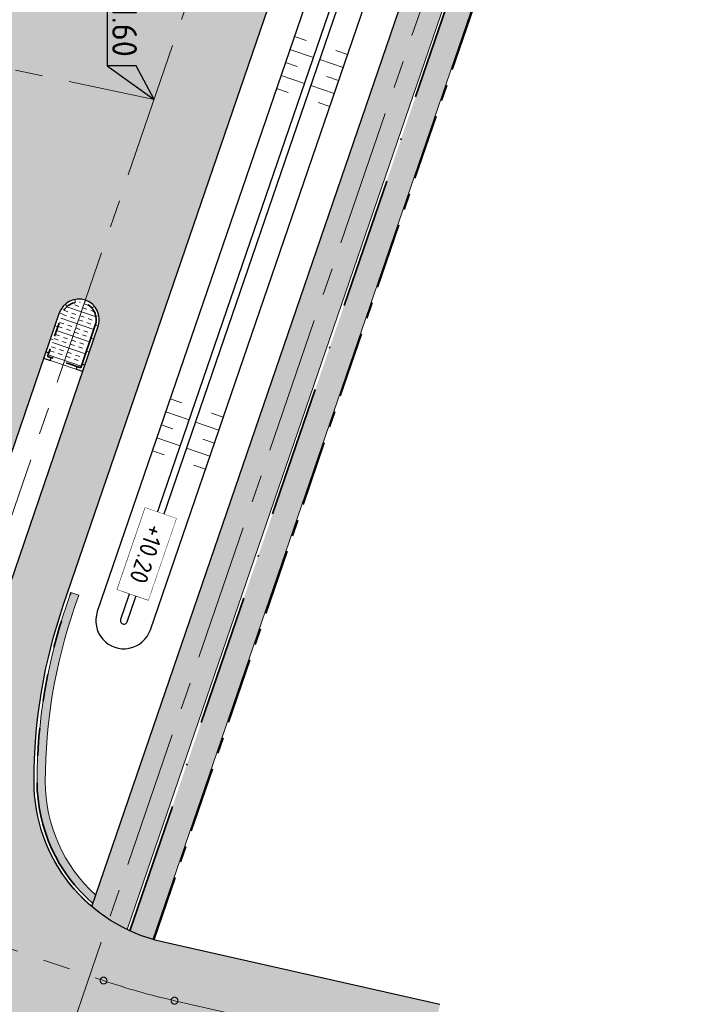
# Model space of a CAD drawing. Header units: metres. Extents: x 232559 to 234458, y 552925 to 554400.
# Tile 18 of 45: x 233236 to 233286, y 553631 to 553703. Entities that reach past the tile are written whole.
import ezdxf
from ezdxf.enums import TextEntityAlignment as Align

# ---------------------------------------------------------------- set-up
doc = ezdxf.new("R2010")
doc.units = ezdxf.units.M
for name, pattern in [('AM-AS', [16, 10, -2, 2, -2]), ('VH-GELEIDEBAND_70X200', [20, 12, -4, 0, -4]), ('VH-OPSLUITBAND_80X200', [14, 8, -2, 2, -2]), ('VH-RWSBAND', [24, 10, -2, 2, -2, 2, -2, 2, -2])]:
    doc.linetypes.add(name, pattern=pattern)
for name, color, linetype, lineweight in [('N-AL-HOOGTELABEL-S', 7, 'Continuous', 9), ('N-WE-AM-AS_WEG-G', 7, 'AM-AS', 13), ('N-WE-GW-WATERGANG_BODEM-G', 144, 'Continuous', 25), ('N-WE-VH-KANTOPSLUITING_DEELSTREEP-G', 7, 'Continuous', 9), ('N-WE-VH-KANTOPSLUITING_ELEMENT_HOEKSTUK-S', 7, 'Continuous', 25), ('N-WE-VH-KANTOPSLUITING_VOORKANTBAND-G', 7, 'Continuous', 13), ('N-WE-VH-KANTVERHARDING-G', 7, 'Continuous', 25), ('N-WE-VH-KANTVERHARDING-GV', 7, 'Continuous', 25), ('N-WE-VH-KANTVERHARDING_BOCHTVERBREDING-A', 254, 'Continuous', 25), ('N-WE-VH-KANTVERHARDING_BOCHTVERBREDING-G', 251, 'Continuous', 18), ('N-WE-VH-VERHARDING_BETON_CRETEPRINT-A', 241, 'Continuous', 5), ('N-WE-VH-VERHARDING_MIDDENGELEIDER-S', 7, 'Continuous', 25), ('X-XX-AL-HOOGTELABEL-S', 7, 'Continuous', 25)]:
    doc.layers.add(name, color=color, linetype=linetype, lineweight=lineweight)
for name, color, linetype, lineweight, true_color in [('N-WE-GW-GRONDWERK-S', 7, 'Continuous', 18, 0x004c00), ('N-WE-GW-TALUDARCERING_KORT-G', 7, 'Continuous', 18, 0x004c00), ('N-WE-GW-TALUDARCERING_LANG-G', 7, 'Continuous', 13, 0x004c00), ('N-WE-GW-WATERGANG_INSTEEK-G', 7, 'Continuous', 25, 0x004c00), ('N-WE-VH-KANTOPSLUITING_GELEIDEBAND_70X200-G', 20, 'VH-GELEIDEBAND_70X200', 35, 0xff3f00), ('N-WE-VH-KANTOPSLUITING_OPSLUITBAND_80X200-G', 150, 'VH-OPSLUITBAND_80X200', 35, 0x007fff), ('N-WE-VH-KANTOPSLUITING_TROTTOIRBAND_RWS_115-225x250-G', 7, 'VH-RWSBAND', 35, 0x2db300), ('N-WE-VH-VERHARDING_ASFALT_HOOFDRIJBAAN-A', 7, 'Continuous', 5, 0xc7c7c7), ('N-WE-VH-VERHARDING_ASFALT_ROOD-A', 7, 'Continuous', 5, 0xc99292), ('N-WE-VH-VERHARDING_TEGEL-A', 250, 'Continuous', 5, 0x333333)]:
    doc.layers.add(name, color=color, linetype=linetype, lineweight=lineweight, true_color=true_color)
doc.styles.add('NLCS-ISO', font='NLCS-ISO.ttf')

# ---------------------------------------------------------------- blocks, each defined once
blk = doc.blocks.new('S04')
at = {"layer": 'N-WE-GW-TALUDARCERING_KORT-G'}
for p, q in [((0, 0.501744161), (0.5017441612, 0.5018410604)), ((0, 0), (0.5017441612, 0)), ((0, -0.5017441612), (0.5018410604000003, -0.5017441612))]:
    blk.add_line(p, q, dxfattribs=at)
at = {"layer": 'N-WE-GW-TALUDARCERING_LANG-G'}
for p, q in [((0, 0.2508720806), (1.003585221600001, 0.2508720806)), ((0, -0.2508720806), (1.003585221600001, -0.2508720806))]:
    blk.add_line(p, q, dxfattribs=at)
blk = doc.blocks.new('SVH-KANTOPSLUITING_HOEK_UITWENDIG_115-225')
for p, q in [((0, 0), (0, 0.5000000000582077)), ((0, 0.5000000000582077), (0.225, 0.5000000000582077)), ((0, 0), (0.5, 5.820766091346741e-11)), ((0.225, 0.2250000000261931), (0.225, 0.5000000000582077)), ((0.225, 0.2250000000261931), (0.4999999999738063, 0.2250000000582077)), ((0.5000000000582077, 5.820766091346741e-11), (0.4999999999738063, 0.2250000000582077))]:
    blk.add_line(p, q)
blk = doc.blocks.new('MIDDENGELEIDER')
at = {"layer": 'N-WE-VH-VERHARDING_BETON_CRETEPRINT-A', "lineweight": 9}
h = blk.add_hatch(dxfattribs=at)
h.set_pattern_fill('AVH-BETON_GEWAPEND', color=251, scale=0.25, angle=-1.272221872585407e-14, pattern_type=2)
h.set_pattern_definition([(360, (129.1815211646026, 44.42226556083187), (2.296212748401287e-16, 0.9375), []), (360, (129.1815211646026, 44.73476556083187), (2.296212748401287e-16, 0.9375), [0.3125, -0.3125]), (360, (129.1815211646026, 45.04726556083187), (2.296212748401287e-16, 0.9375), [0.3125, -0.3125])])
edge = h.paths.add_edge_path()
edge.add_line((1.274999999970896, 3.275000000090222), (-1.274999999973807, 3.275000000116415))
edge.add_line((-1.274999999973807, 3.275000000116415), (-1.279999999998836, 4.440892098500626e-16))
edge.add_arc((-1.101532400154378e-16, 0.005009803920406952), 1.2800098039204, 180.2242493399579, 359.7757506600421)
edge.add_line((1.279999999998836, 0), (1.274999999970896, 3.275000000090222))
at = {"layer": 'N-WE-VH-KANTOPSLUITING_DEELSTREEP-G'}
for p, q in [((0, 3.500000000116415), (0, 3.280000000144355)), ((-1.5, 2), (-1.279999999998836, 2)), ((1.5, 2), (1.279999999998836, 2)), ((-1.5, 1), (-1.279999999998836, 1)), ((1.5, 1), (1.279999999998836, 1)), ((-1.5, 0), (-1.279999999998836, 0)), ((1.5, 0), (1.279999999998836, 0)), ((-1.108521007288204, -0.6349950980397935), (-1.299046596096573, -0.7449950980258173)), ((1.108521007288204, -0.6349950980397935), (1.299046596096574, -0.7449950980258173)), ((-0.6400041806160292, -1.103511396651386), (-0.7500041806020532, -1.294036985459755)), ((1.587271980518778e-16, -1.274999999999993), (2.38524477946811e-16, -1.494999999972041)), ((0.6400041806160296, -1.103511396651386), (0.7500041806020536, -1.294036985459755))]:
    blk.add_line(p, q, dxfattribs=at)
at = {"layer": 'N-WE-VH-KANTOPSLUITING_TROTTOIRBAND_RWS_115-225x250-G', "ltscale": 0.5, "flags": 128}
blk.add_lwpolyline([(-1.279999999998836, 3.280000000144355), (-1.279999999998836, 0, 0.9960937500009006), (1.279999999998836, 0), (1.279999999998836, 3.280000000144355), (-1.279999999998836, 3.280000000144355)], format="xyb", close=True, dxfattribs=at)
at = {"layer": 'N-WE-VH-KANTOPSLUITING_VOORKANTBAND-G', "ltscale": 0.5, "flags": 128}
blk.add_lwpolyline([(-1.5, 3.500000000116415), (-1.5, 0, 0.9966666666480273), (1.5, 0), (1.5, 3.500000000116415)], format="xyb", close=True, dxfattribs=at)
at = {"layer": 'N-WE-VH-KANTOPSLUITING_ELEMENT_HOEKSTUK-S'}
for p, rotation in [((-1.5, 3.500000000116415), 270), ((1.499999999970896, 3.500000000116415), 180)]:
    blk.add_blockref('SVH-KANTOPSLUITING_HOEK_UITWENDIG_115-225', p, dxfattribs=dict(at, rotation=rotation))
blk = doc.blocks.new('SAL-HOOGTELABEL_AANLEG-SO')
blk.add_lwpolyline([(-4.842599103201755, 1.798838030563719), (4.851150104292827, 1.798838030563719), (4.851150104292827, -1.886858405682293), (-4.842599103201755, -1.886858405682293)], close=True)
at = {"style": 'NLCS-ISO'}
blk.add_attdef('HOOGTE', text='', height=2, dxfattribs=at).set_placement((0, 0), align=Align.MIDDLE_CENTER)
blk.add_wipeout([(-4.842599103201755, 1.7988380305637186), (4.851150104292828, 1.7988380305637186), (4.851150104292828, -1.8868584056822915), (-4.842599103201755, -1.8868584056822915)])
blk = doc.blocks.new('N-SAL-HOOGTELABEL_03-SO')
for p, q in [((0, 0), (-2.460741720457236, -1.312415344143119)), ((-2.460741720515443, -3.43514855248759), (0, 0)), ((-2.460741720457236, -1.312415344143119), (-2.460741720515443, -3.43514855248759)), ((-8.8653364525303, -3.435325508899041), (-2.460741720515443, -3.43514855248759))]:
    blk.add_line(p, q)
blk.add_solid([(-2.460741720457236, -1.312415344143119), (0, 0), (-2.460741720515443, -3.43514855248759)])
at = {"style": 'NLCS-ISO'}
blk.add_attdef('...', text='', height=1.8, dxfattribs=at).set_placement((-6.014038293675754, -2.161353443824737), align=Align.MIDDLE)

msp = doc.modelspace()

# ---------------------------------------------------------------- hatches: boundary and pattern name
at = {"layer": 'N-WE-VH-KANTVERHARDING_BOCHTVERBREDING-A'}
h = msp.add_hatch(color=256, dxfattribs=at)
h.dxf.hatch_style = 1
edge = h.paths.add_edge_path()
edge.add_line((233240.2578683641, 553660.9946119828), (233239.9337665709, 553660.0485897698))
edge.add_arc((233276.9943263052, 553647.352309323), 39.17499999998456, 161.0894634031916, 179.9280306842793)
edge.add_arc((233248.9943483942, 553647.3874801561), 11.17499999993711, 179.9280306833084, 227.9028707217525)
edge.add_line((233241.5027463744, 553639.0955247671), (233241.2921845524, 553638.4808928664))
edge.add_arc((233248.9943483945, 553647.3874801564), 11.77500000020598, 179.9280306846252, 229.1476805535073, ccw=False)
edge.add_arc((233276.9943263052, 553647.3523093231), 39.77500000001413, 161.089463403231, 179.9280306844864, ccw=False)
edge.add_line((233239.366151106, 553660.2430446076), (233239.6902528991, 553661.1890668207))
edge.add_line((233239.6902528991, 553661.1890668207), (233240.2578579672, 553660.9946155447))
edge.add_line((233240.2578579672, 553660.9946155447), (233240.2578683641, 553660.9946119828))
at = {"layer": 'N-WE-VH-VERHARDING_ASFALT_HOOFDRIJBAAN-A'}
h = msp.add_hatch(color=256, dxfattribs=at)
h.dxf.hatch_style = 1
edge = h.paths.add_edge_path(flags=16)
edge.add_line((233238.8431109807, 553681.6264790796), (233230.943822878, 553658.5683842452))
edge.add_arc((233232.3644847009, 553658.0869851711), 1.500008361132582, 161.2807672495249, 340.8981595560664)
edge.add_line((233233.7819002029, 553657.5961100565), (233241.6811883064, 553680.6542048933))
edge.add_arc((233240.2605260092, 553681.1356025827), 1.500008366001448, 341.2808231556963, 520.8981037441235)
edge = h.paths.add_edge_path(flags=16)
edge.add_arc((233271.7074764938, 553774.3557767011), 1.50000836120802, 164.2858098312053, 343.9032006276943)
edge.add_arc((232887.5055168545, 553885.6554448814), 401.4984599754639, 343.8444187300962, 352.0661515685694)
edge.add_line((233285.1608708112, 553830.2367401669), (233285.628885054, 553833.7053079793))
edge.add_arc((233284.1416862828, 553833.900922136), 1.500008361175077, 352.5067892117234, 532.1241805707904)
edge.add_line((233282.6558269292, 553834.1064630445), (233282.1878126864, 553830.6378952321))
edge.add_arc((232887.5013877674, 553885.6565838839), 398.5027353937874, 343.84373435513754, 352.0641942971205, ccw=False)
edge.add_line((233270.265800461, 553774.7699999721), (233270.2635313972, 553774.76203726))
edge = h.paths.add_edge_path(flags=16)
edge.add_line((233258.9653892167, 553740.3635948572), (233250.3426869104, 553715.1938472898))
edge.add_arc((233251.7633487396, 553714.7124482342), 1.500008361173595, 161.2807679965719, 340.8981588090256)
edge.add_line((233253.1807642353, 553714.2215731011), (233261.803466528, 553739.3913206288))
edge.add_arc((233260.3828047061, 553739.8727197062), 1.500008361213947, 341.2807671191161, 520.8981580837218)
edge = h.paths.add_edge_path(flags=16)
edge.add_arc((234470.475400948, 552921.1637758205), 1411.277274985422, 162.0659295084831, 164.4612733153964, ccw=False)
edge.add_arc((233126.3416874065, 553356.1858418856), 1.500008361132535, 342.2158700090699, 521.8332620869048)
edge.add_arc((234458.2256546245, 552924.8473599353), 1401.488492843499, 162.0549104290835, 164.4722926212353)
edge.add_arc((233109.3367418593, 553299.6359526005), 1.500008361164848, 164.6940441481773, 344.311435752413)
edge = h.paths.add_edge_path(flags=16)
edge.add_line((233152.7243747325, 553435.0058946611), (233170.2517599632, 553481.8816119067))
edge.add_arc((232796.991217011, 553621.4481446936), 398.4999999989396, 339.4986351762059, 341.0894634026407)
edge.add_line((233173.9824883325, 553492.2977232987), (233181.1625168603, 553513.2562927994))
edge.add_arc((233182.579932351, 553512.7654176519), 1.500008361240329, -18.719231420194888, 160.8981582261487, ccw=False)
edge.add_line((233184.0005941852, 553512.2840186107), (233176.8205656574, 553491.32544911))
edge.add_arc((232796.9912170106, 553621.4481446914), 401.4999999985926, 339.4986351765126, 341.08946340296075, ccw=False)
edge.add_line((233173.0617515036, 553480.8309228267), (233155.5343662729, 553433.9552055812))
edge.add_arc((233154.1311245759, 553434.4852412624), 1.500008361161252, 159.6899393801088, 339.3073309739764, ccw=False)
edge = h.paths.add_edge_path(flags=16)
edge.add_line((233288.7409870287, 554100.2030049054), (233287.2648016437, 553983.1308973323))
edge.add_arc((233288.7647455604, 553983.1169929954), 1.500008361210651, 179.4688888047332, 359.0862801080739)
edge.add_line((233290.2645631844, 553983.0930727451), (233291.7407485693, 554100.1651803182))
edge.add_arc((233290.2408005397, 554100.1787584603), 1.500009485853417, 359.4813493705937, 539.0738195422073)
edge = h.paths.add_edge_path(flags=16)
edge.add_line((233288.8319004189, 553873.9156854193), (233288.9171638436, 553877.3046130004))
edge.add_arc((233110.1728694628, 553881.9064760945), 178.8035232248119, 358.5252166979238, 359.5434362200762)
edge.add_line((233288.970715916, 553880.4816879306), (233289.2599437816, 553903.4195358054))
edge.add_arc((233287.7599998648, 553903.4334401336), 1.500008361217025, 359.4688891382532, 539.0862797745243)
edge.add_line((233286.2601822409, 553903.4573603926), (233285.9709543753, 553880.519512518))
edge.add_arc((233108.5407243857, 553881.9357574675), 177.4358821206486, 358.5287614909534, 359.5426758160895, ccw=False)
edge.add_line((233285.9181128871, 553877.3800673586), (233285.8328494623, 553873.9911397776))
edge.add_arc((233287.3325009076, 553873.9584193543), 1.500008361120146, 178.7500797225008, 358.3674721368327)
edge = h.paths.add_edge_path(flags=16)
edge.add_line((233217.4679331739, 553619.232137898), (233192.6325521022, 553546.7374314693))
edge.add_arc((233194.0532139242, 553546.2560323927), 1.500008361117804, 161.2807671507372, 340.8981596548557)
edge.add_line((233195.470629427, 553545.7651572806), (233220.3060104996, 553618.2598637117))
edge.add_arc((233218.8853486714, 553618.7412627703), 1.500008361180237, 341.280767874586, 520.8981590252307)
edge = h.paths.add_edge_path()
edge.add_line((233383.3948392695, 554231.8195223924), (233383.3948392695, 554236.3196870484))
edge.add_line((233383.3948392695, 554236.3196870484), (233370.3008999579, 554236.207676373))
edge.add_arc((233370.9725897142, 554157.7105501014), 78.50000000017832, 90.49026060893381, 179.2775844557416)
edge.add_line((233292.478829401, 554158.7002934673), (233292.1827528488, 554135.2192955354))
edge.add_arc((233290.6829352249, 554135.2432157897), 1.500008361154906, 179.4688889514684, 359.0862799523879, ccw=False)
edge.add_line((233289.1829913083, 554135.2571201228), (233289.4790678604, 554158.7381180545))
edge.add_arc((233370.9725897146, 554157.7105501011), 81.50000000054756, 90.49026060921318, 179.2775844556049, ccw=False)
edge.add_line((233370.2752302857, 554239.2075665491), (233383.3948392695, 554239.3197968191))
edge.add_line((233383.3948392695, 554239.3197968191), (233383.3987201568, 554243.819994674))
edge.add_line((233383.3987201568, 554243.819994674), (233370.2367257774, 554243.7074018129))
edge.add_arc((233370.9725897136, 554157.7105501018), 85.99999999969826, 90.49026060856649, 179.2775844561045)
edge.add_line((233284.9794255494, 554158.7948549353), (233284.6455244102, 554132.3140954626))
edge.add_arc((233272.6464789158, 554132.4653348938), 11.9999985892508, 358.83315250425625, 359.277865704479, ccw=False)
edge.add_arc((233272.6441303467, 554132.2791883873), 12.00000000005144, 288.11678142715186, 359.7220163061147, ccw=False)
edge.add_arc((233263.9373955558, 554158.8910798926), 40.00000000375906, 269.27758445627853, 288.1167814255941, ccw=False)
edge.add_line((233263.4330677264, 554118.8942593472), (233259.3492775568, 554118.9457526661))
edge.add_line((233259.3492775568, 554118.9457526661), (233258.1891597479, 554110.959744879))
edge.add_line((233258.1891597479, 554110.959744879), (233271.3731336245, 554110.793505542))
edge.add_arc((233271.2218352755, 554098.7944593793), 12.00000000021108, 18.1167814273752, 89.27758445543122, ccw=False)
edge.add_arc((233244.6099437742, 554090.0877245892), 39.9999999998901, -0.7224155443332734, 18.116781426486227, ccw=False)
edge.add_line((233284.6067643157, 554089.5833967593), (233283.2272950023, 553980.1815685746))
edge.add_arc((233271.2282488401, 553980.3328669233), 11.99999999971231, 288.64532879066, 359.27758445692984, ccw=False)
edge.add_arc((233262.2763961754, 554006.8633085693), 40.0000000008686, 269.8061318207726, 288.6453287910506, ccw=False)
edge.add_line((233262.1410509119, 553966.8635375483), (233258.917836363, 553966.8744437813))
edge.add_line((233258.917836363, 553966.8744437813), (233258.5090641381, 553958.8759513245))
edge.add_line((233258.5090641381, 553958.8759513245), (233269.4898461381, 553958.73749247))
edge.add_arc((233269.3385477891, 553946.7384463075), 11.9999999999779, 17.900033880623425, 89.27758445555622, ccw=False)
edge.add_arc((233242.6939095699, 553938.1324452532), 39.99999999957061, -0.7224155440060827, 17.90003388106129, ccw=False)
edge.add_line((233282.6907301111, 553937.6281174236), (233281.9726850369, 553880.6819838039))
edge.add_arc((232887.504042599, 553885.6559170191), 394.4999998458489, 357.8787414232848, 359.27758445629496, ccw=False)
edge.add_arc((233269.741926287, 553871.4978749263), 11.99999999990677, 276.26086459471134, 357.87874142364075, ccw=False)
edge.add_arc((233266.6883759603, 553899.3308738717), 39.99999999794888, 257.65672900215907, 276.26086459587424, ccw=False)
edge.add_line((233258.1376475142, 553860.2554974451), (233253.5855078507, 553861.2516263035))
edge.add_line((233253.5855078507, 553861.2516263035), (233252.2661928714, 553853.3510268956))
edge.add_line((233252.2661928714, 553853.3510268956), (233268.0977294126, 553849.886666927))
edge.add_arc((233265.5325108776, 553838.1640539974), 12.00000000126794, 10.986504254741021, 77.65672899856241, ccw=False)
edge.add_arc((233238.0456920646, 553832.8278763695), 40.00000000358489, -8.570212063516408, 10.986504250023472, ccw=False)
edge.add_arc((232887.5040424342, 553885.6559170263), 394.500000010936, 341.0894634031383, 351.4297879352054, ccw=False)
edge.add_line((233260.7112106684, 553757.8018612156), (233245.5879523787, 553713.6569307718))
edge.add_arc((233234.2356430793, 553717.546027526), 11.99999999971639, 276.9945347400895, 341.0894634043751, ccw=False)
edge.add_arc((233230.8259524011, 553745.3376451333), 39.99999999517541, 261.25770785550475, 276.9945347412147, ccw=False)
edge.add_line((233224.7463354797, 553705.8023664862), (233223.0745871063, 553697.9134248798))
edge.add_line((233223.0745871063, 553697.9134248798), (233224.2877538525, 553697.6558123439))
edge.add_arc((233221.8133919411, 553685.9136859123), 12.00000000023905, -0.07133962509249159, 78.1004309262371, ccw=False)
edge.add_arc((233193.813413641, 553685.9485490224), 40.00000000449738, 341.08946340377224, 359.92866037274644, ccw=False)
edge.add_line((233231.6544446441, 553672.9848931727), (233226.1890888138, 553657.0314690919))
edge.add_arc((233214.8367795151, 553660.9205658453), 11.99999999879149, 270.31384081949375, 341.08946340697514, ccw=False)
edge.add_arc((233214.6834087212, 553688.9201457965), 39.9999999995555, 259.0733274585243, 270.31384082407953, ccw=False)
edge.add_line((233207.1013068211, 553649.6453226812), (233204.414138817, 553641.729737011))
edge.add_line((233204.414138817, 553641.729737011), (233206.4130408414, 553641.0511457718))
edge.add_arc((233202.5554846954, 553629.6880801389), 11.99999999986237, -0.09517119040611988, 71.2485752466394, ccw=False)
edge.add_arc((233174.5555233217, 553629.7345895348), 40.00000000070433, 341.0894634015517, 359.904828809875, ccw=False)
edge.add_line((233212.3965543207, 553616.7709336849), (233170.1983852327, 553493.5940888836))
edge.add_arc((232796.991217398, 553621.4481445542), 394.4999995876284, 339.4986351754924, 341.0894634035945, ccw=False)
edge.add_line((233166.505104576, 553483.28253068), (233147.8846569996, 553433.483497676))
edge.add_arc((233136.6446908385, 553437.6862539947), 11.99999999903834, 268.33783214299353, 339.49863518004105, ccw=False)
edge.add_arc((233137.456865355, 553465.6744724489), 39.99999999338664, 249.4986351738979, 268.33783214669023, ccw=False)
edge.add_line((233123.4476776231, 553428.2079185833), (233112.4234840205, 553432.3299949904))
edge.add_line((233112.4234840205, 553432.3299949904), (233110.6451300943, 553424.4539915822))
edge.add_line((233110.6451300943, 553424.4539915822), (233127.7942505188, 553418.0417325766))
edge.add_arc((233123.591494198, 553406.8017664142), 12.00000000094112, -0.8344186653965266, 69.49863517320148, ccw=False)
edge.add_arc((233095.5944634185, 553407.2095258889), 40.0000000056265, 340.5064054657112, 359.16558132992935, ccw=False)
edge.add_arc((234458.2366741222, 552924.8440463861), 1405.500000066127, 160.5064054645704, 165.1608938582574)
edge.add_line((233099.6117662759, 553284.8004464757), (233092.6752564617, 553255.3994536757))
edge.add_line((233092.6752564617, 553255.3994536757), (233091.0809289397, 553248.58331763))
edge.add_line((233091.0809289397, 553248.58331763), (233095.9495792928, 553247.444516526))
edge.add_line((233095.9495792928, 553247.444516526), (233096.1772452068, 553248.4184059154))
edge.add_arc((233096.518756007, 553249.8789192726), 1.499909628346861, 166.8325995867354, 256.8390316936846, ccw=False)
edge.add_line((233095.0582809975, 553250.22059403), (233096.0860600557, 553254.613594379))
edge.add_arc((233906.1433038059, 553060.849929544), 832.9088161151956, 165.7741364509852, 166.5477504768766, ccw=False)
edge.add_arc((233100.2296296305, 553265.1628194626), 1.500008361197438, -13.877530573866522, 165.7093191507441, ccw=False)
edge.add_arc((233925.3302583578, 553056.1233553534), 849.6689466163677, 165.7826359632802, 166.5393129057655)
edge.add_line((233099.0018301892, 553253.9077016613), (233102.4176006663, 553253.1470107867))
edge.add_line((233102.4176006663, 553253.1470107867), (233106.2073716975, 553266.7456090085))
edge.add_arc((233117.7668680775, 553263.5241119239), 12.00000000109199, 98.46671721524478, 164.4274651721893, ccw=False)
edge.add_arc((233121.8894445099, 553235.8292682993), 39.99999999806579, 79.62752023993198, 98.46671721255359, ccw=False)
edge.add_line((233129.0913123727, 553275.175590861), (233159.1338229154, 553269.6766731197))
edge.add_line((233159.1338229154, 553269.6766731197), (233160.574196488, 553277.5459376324))
edge.add_line((233160.574196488, 553277.5459376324), (233126.0042255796, 553283.8735521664))
edge.add_arc((233128.1647859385, 553295.6774489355), 11.99999999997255, 183.0718552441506, 259.627520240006, ccw=False)
edge.add_arc((233156.1245531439, 553297.1779215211), 40.00000000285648, 164.0423255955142, 183.0718552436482, ccw=False)
edge.add_arc((234458.2366841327, 552924.8440433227), 1394.300010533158, 161.9323812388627, 164.0423255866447, ccw=False)
edge.add_arc((233144.0962816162, 553353.5494451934), 12.0000000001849, 89.88037590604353, 161.9323812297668, ccw=False)
edge.add_arc((233144.037822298, 553325.5495062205), 39.99999999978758, 71.04117893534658, 89.88037590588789, ccw=False)
edge.add_line((233157.0333630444, 553363.379599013), (233175.1461170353, 553357.1574352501))
edge.add_line((233175.1461170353, 553357.1574352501), (233176.6028173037, 553365.1158982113))
edge.add_line((233176.6028173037, 553365.1158982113), (233152.3911867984, 553373.433171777))
edge.add_arc((233156.2898490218, 553384.7821996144), 11.99999999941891, 179.1939367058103, 251.0411789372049, ccw=False)
edge.add_arc((233184.2848984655, 553384.3886927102), 39.99781493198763, 160.1638824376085, 179.1944613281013, ccw=False)
edge.add_arc((234458.2366756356, 552924.8440458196), 1394.300001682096, 159.498635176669, 160.1644070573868, ccw=False)
edge.add_line((233152.246272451, 553413.1693077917), (233176.9957396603, 553479.3599581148))
edge.add_arc((232796.9912174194, 553621.4481445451), 405.6999995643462, 339.498635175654, 341.0894634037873)
edge.add_line((233180.7938739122, 553489.9642652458), (233188.9434714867, 553513.753015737))
edge.add_arc((233200.2957807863, 553509.8639189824), 12.0000000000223, 96.10748340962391, 161.0894634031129, ccw=False)
edge.add_arc((233203.2748111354, 553482.0228454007), 40.00000000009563, 77.26828643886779, 96.10748340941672, ccw=False)
edge.add_line((233212.0902565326, 553521.0393537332), (233225.7077712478, 553517.9625930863))
edge.add_line((233225.7077712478, 553517.9625930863), (233227.4708274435, 553525.7659021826))
edge.add_line((233227.4708274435, 553525.7659021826), (233210.0433164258, 553529.7034988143))
edge.add_arc((233212.6879500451, 553541.4084513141), 12.00000000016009, 179.9286603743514, 257.2682864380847, ccw=False)
edge.add_arc((233240.6879283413, 553541.3735882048), 40.00000000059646, 161.0894634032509, 179.9286603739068, ccw=False)
edge.add_line((233202.8468973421, 553554.3372440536), (233225.2499693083, 553619.7320177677))
edge.add_arc((233236.6022786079, 553615.842921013), 12.0000000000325, 96.10753060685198, 161.089463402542, ccw=False)
edge.add_arc((233239.5813318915, 553588.0018498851), 40.00000000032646, 77.26833363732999, 96.10753060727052, ccw=False)
edge.add_line((233248.3967451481, 553627.0183654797), (233264.8851009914, 553623.29297718))
edge.add_line((233264.8851009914, 553623.29297718), (233266.6473164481, 553631.0964762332))
edge.add_line((233266.6473164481, 553631.0964762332), (233246.3497244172, 553635.6825254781))
edge.add_arc((233248.9943483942, 553647.3874801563), 11.99999999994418, 179.9280306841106, 257.26833363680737, ccw=False)
edge.add_arc((233276.9943263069, 553647.3523093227), 40.00000000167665, 161.0894634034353, 179.9280306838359, ccw=False)
edge.add_line((233239.1532953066, 553660.3159651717), (233266.7483078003, 553740.8631739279))
edge.add_arc((233278.1008748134, 553736.9748295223), 12.00000000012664, 95.90662175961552, 161.0932605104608, ccw=False)
edge.add_arc((233280.9822846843, 553709.1234834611), 40.00000000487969, 77.0674247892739, 95.90662175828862, ccw=False)
edge.add_line((233289.934455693, 553748.1088478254), (233292.9078006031, 553747.4260815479))
edge.add_line((233292.9078006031, 553747.4260815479), (233295.1107104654, 553757.1804901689))
edge.add_line((233295.1107104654, 553757.1804901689), (233287.9003680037, 553758.8361940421))
edge.add_arc((233290.5860193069, 553770.5318033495), 11.9999999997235, 183.5077938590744, 257.0674247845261, ccw=False)
edge.add_arc((233318.5335608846, 553772.244964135), 40.00000000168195, 165.2586584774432, 183.5077938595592, ccw=False)
edge.add_arc((232887.5040424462, 553885.6559170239), 405.6999999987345, 345.2586584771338, 352.9955194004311)
edge.add_arc((233302.0865878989, 553834.718671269), 12.00000000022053, 108.80191445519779, 172.9955193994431, ccw=False)
edge.add_arc((233311.1109130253, 553808.2127935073), 39.99999999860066, 89.96271748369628, 108.80191445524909, ccw=False)
edge.add_line((233311.13694113, 553848.2127850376), (233329.5025161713, 553848.2008345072))
edge.add_line((233329.5025161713, 553848.2008345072), (233329.5025161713, 553856.2008362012))
edge.add_line((233329.5025161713, 553856.2008362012), (233306.3333824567, 553856.2159124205))
edge.add_arc((233306.3411064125, 553868.2159099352), 12.00000000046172, 197.0632672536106, 269.9631208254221, ccw=False)
edge.add_arc((233333.1085836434, 553876.4318799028), 39.99999999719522, 178.8141437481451, 197.0632672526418, ccw=False)
edge.add_arc((232887.5040428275, 553885.6559170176), 405.6999996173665, 358.8141437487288, 359.277584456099)
edge.add_line((233293.1717947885, 553880.5407720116), (233293.4973713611, 553906.3613335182))
edge.add_arc((233305.4964175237, 553906.2100351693), 12.00000000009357, 108.80191445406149, 179.277584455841, ccw=False)
edge.add_arc((233314.5207426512, 553879.7041573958), 40.000000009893, 89.96271748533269, 108.8019144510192, ccw=False)
edge.add_line((233314.5467707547, 553919.7041489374), (233329.7282889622, 553919.6942702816))
edge.add_line((233329.7282889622, 553919.6942702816), (233329.7334945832, 553927.694268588))
edge.add_line((233329.7334945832, 553927.694268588), (233307.4111207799, 553927.7087938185))
edge.add_arc((233307.4189292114, 553939.7087912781), 12.00000000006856, 198.1167814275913, 269.96271748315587, ccw=False)
edge.add_arc((233334.0308207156, 553948.4155260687), 40.00000000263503, 179.2775844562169, 198.1167814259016, ccw=False)
edge.add_line((233294.0340001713, 553948.9198538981), (233295.9419387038, 554100.2330882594))
edge.add_arc((234145.874375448, 554089.5161218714), 850.0000002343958, 178.2011683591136, 179.2775844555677, ccw=False)
edge.add_arc((232446.7121341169, 554142.8797634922), 849.9999999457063, 358.2011683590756, 359.277584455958)
edge.add_line((233296.6445705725, 554132.1627971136), (233296.978471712, 554158.6435565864))
edge.add_arc((233370.9725897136, 554157.7105501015), 73.99999999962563, 90.49026060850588, 179.2775844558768, ccw=False)
edge.add_line((233370.3394044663, 554231.7078411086), (233383.3948392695, 554231.8195223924))
at = {"layer": 'N-WE-VH-VERHARDING_ASFALT_ROOD-A'}
h = msp.add_hatch(color=256, dxfattribs=at)
h.dxf.hatch_style = 1
edge = h.paths.add_edge_path()
edge.add_arc((232887.0823960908, 553885.7715234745), 401.9372068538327, 344.3449048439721, 344.7744203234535)
edge.add_line((233274.9113433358, 553780.2147807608), (233272.0166437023, 553781.0026348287))
edge.add_arc((232886.5168456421, 553885.9266002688), 399.5236323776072, 344.34657886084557, 344.7742604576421, ccw=False)
edge.add_line((233271.2227114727, 553778.1280398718), (233274.1091515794, 553777.310430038))
edge = h.paths.add_edge_path()
edge.add_arc((233280.9822846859, 553709.1234834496), 40.0000000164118, 88.02706424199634, 92.57892247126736)
edge.add_line((233279.1824650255, 553749.0829710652), (233241.2136886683, 553638.251762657))
edge.add_arc((233248.9943483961, 553647.3874801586), 12.00000000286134, 229.5798026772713, 244.3901923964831)
edge.add_line((233243.8074670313, 553636.5663775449), (233282.3593815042, 553749.0997714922))
edge = h.paths.add_edge_path()
edge.add_arc((233290.5860133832, 553770.5318058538), 11.99999994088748, 231.7849874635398, 246.5452200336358)
edge.add_arc((232887.5040424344, 553885.6559170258), 417.8000000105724, 342.4284174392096, 354.7591710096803)
edge.add_arc((233311.1109130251, 553808.212793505), 40.00000000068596, 100.8848885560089, 105.4163658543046)
edge.add_arc((232887.5040424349, 553885.6559170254), 414.8000000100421, 345.05213366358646, 354.62133648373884, ccw=False)
edge.add_arc((233286.3352730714, 553779.1782692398), 1.999999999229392, 254.772557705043, 345.05213368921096, ccw=False)
edge.add_line((233285.809970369, 553777.2484876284), (233279.1200050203, 553779.0693039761))
edge.add_arc((233318.5335608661, 553772.2449641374), 39.99999998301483, 170.1767998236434, 174.5128012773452)
edge.add_line((233278.7168573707, 553776.0698983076), (233284.9975719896, 553774.3604682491))
edge.add_arc((233284.4724026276, 553772.430650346), 1.999999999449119, -15.9194698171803, 74.77651658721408, ccw=False)
edge.add_arc((232887.5040422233, 553885.6559170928), 414.8000002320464, 342.5261137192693, 344.0805301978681, ccw=False)
at = {"layer": 'N-WE-VH-VERHARDING_TEGEL-A'}
h = msp.add_hatch(dxfattribs=at)
h.set_pattern_fill('AVH-TEGEL_300X300_HALFST', color=256, scale=2, pattern_type=2)
h.set_pattern_definition([(251.0894634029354, (233253.1775532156, 553663.3006356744), (0.08935289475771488, -0.6648428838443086), [0.5999999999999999, -0.5999999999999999]), (341.0894634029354, (233253.1775532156, 553663.3006356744), (0.1944548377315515, 0.5676154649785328), [])])
edge = h.paths.add_edge_path()
edge.add_arc((233280.9822846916, 553709.1234835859), 39.99999987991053, 85.05451755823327, 87.72783175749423)
edge.add_line((233282.5681416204, 553749.0920343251), (233243.9896089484, 553636.4809416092))
edge.add_arc((233248.9943483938, 553647.3874801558), 11.99999999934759, 245.3507861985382, 253.9559388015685)
edge.add_line((233245.6778304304, 553635.8548868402), (233284.4305972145, 553748.9745705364))
edge = h.paths.add_edge_path()
edge.add_arc((233290.5860282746, 553770.5318010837), 11.9999999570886, 247.5043465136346, 256.0814718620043)
edge.add_arc((232798.632418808, 553914.6520622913), 513.2740800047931, 342.3333171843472, 344.1815355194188)
edge.add_line((233292.4689104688, 553774.7385150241), (233290.6290973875, 553775.138090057))
edge.add_arc((232887.5040423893, 553885.6559170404), 418.0000000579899, 342.4258244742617, 344.6688913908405, ccw=False)

# ---------------------------------------------------------------- linework, layer by layer
at = {"layer": 'N-WE-AM-AS_WEG-G', "flags": 128}
for points in [[(233093.304663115, 553236.2290259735, -0.03339304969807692), (233146.9072885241, 553415.1656170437), (233171.6567557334, 553481.3562673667, 0.006941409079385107), (233175.401526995, 553491.8115862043), (233265.9143524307, 553756.0193585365, 0.07952767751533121), (233287.4722478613, 553880.6126387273), (233290.9789486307, 554158.7192057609, -0.4080279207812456), (233370.2880651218, 554237.7076214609), (233431.4370744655, 554238.2308656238)], [(233107.2606152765, 553231.6969395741), (233107.3769856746, 553232.1944531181, -0.01875623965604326), (233116.3379933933, 553264.7324238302, 0.01097708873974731), (233121.8792651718, 553283.6957786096, -0.02387336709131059), (233162.1749092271, 553409.4568730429), (233186.9243764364, 553475.6475233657, 0.00694140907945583), (233190.8217471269, 553486.528896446), (233281.3345725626, 553750.736668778, 0.07952767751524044), (233303.770952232, 553880.4071251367), (233306.5410961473, 554100.0994413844, -0.00469678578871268), (233306.8880309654, 554115.8652046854, 0.004696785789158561), (233307.243728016, 554132.0291502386), (233307.5776291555, 554158.5099097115, -0.408027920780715), (233370.4301039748, 554221.1082291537), (233383.3948392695, 554221.2191667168)], [(233266.7415711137, 553626.9743527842), (233247.2581501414, 553631.3764477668, -0.02696694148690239), (233242.0728469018, 553632.8458035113), (233205.6358296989, 553645.3284695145)]]:
    msp.add_lwpolyline(points, format="xyb", dxfattribs=at)
at = {"layer": 'N-WE-AM-AS_WEG-G'}
msp.add_lwpolyline([(233223.910461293, 553701.857895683), (233245.772499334, 553697.2251035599)], dxfattribs=at)
for centre in [(233242.0728469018, 553632.8458035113), (233247.2581501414, 553631.3764477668)]:
    msp.add_circle(centre, 0.25, dxfattribs=at)
at = {"layer": 'N-WE-GW-WATERGANG_BODEM-G', "flags": 128}
msp.add_lwpolyline([(233270.8153366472, 553739.4698830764), (233243.3223135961, 553659.2174951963, 1), (233243.7953264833, 553659.0554494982), (233271.2883495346, 553739.3078373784, 0.9999999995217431), (233270.8153366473, 553739.4698830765)], format="xyb", dxfattribs=at)
at = {"layer": 'N-WE-GW-WATERGANG_INSTEEK-G', "flags": 128}
msp.add_lwpolyline([(233272.9911959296, 553738.7244728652, 0.9999999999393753), (233269.1124902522, 553740.0532475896), (233241.6194672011, 553659.8008597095, 1), (233245.4981728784, 553658.4720849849), (233272.9911959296, 553738.7244728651)], format="xyb", dxfattribs=at)
at = {"layer": 'N-WE-VH-KANTOPSLUITING_GELEIDEBAND_70X200-G', "ltscale": 0.8, "flags": 128}
msp.add_lwpolyline([(233243.9896089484, 553636.4809416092), (233282.5681416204, 553749.0920343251)], dxfattribs=at)
at = {"layer": 'N-WE-VH-KANTOPSLUITING_OPSLUITBAND_80X200-G', "ltscale": 0.6, "flags": 128}
msp.add_lwpolyline([(233245.754897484, 553635.8330023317), (233284.5126985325, 553748.9673810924)], dxfattribs=at)
at = {"layer": 'N-WE-VH-KANTOPSLUITING_TROTTOIRBAND_RWS_115-225x250-G', "flags": 128}
msp.add_lwpolyline([(233241.2921845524, 553638.4808928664, -0.2181250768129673), (233237.2193576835, 553647.4022707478, -0.0823843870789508), (233239.366151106, 553660.2430446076), (233239.6902520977, 553661.1890644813)], format="xyb", dxfattribs=at)
at = {"layer": 'N-WE-VH-KANTOPSLUITING_VOORKANTBAND-G', "flags": 128}
for points in [[(233243.8074670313, 553636.5663775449), (233282.3593815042, 553749.0997714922)], [(233245.6778304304, 553635.8548868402), (233284.4305972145, 553748.9745705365)]]:
    msp.add_lwpolyline(points, dxfattribs=at)
at = {"layer": 'N-WE-VH-KANTVERHARDING-GV', "flags": 128}
msp.add_lwpolyline([(233238.8431109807, 553681.6264790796), (233230.943822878, 553658.5683842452, 0.9966666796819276), (233233.7819002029, 553657.5961100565), (233241.6811883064, 553680.6542048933, 0.9966657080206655)], format="xyb", close=True, dxfattribs=at)
at = {"layer": 'N-WE-VH-KANTVERHARDING_BOCHTVERBREDING-G', "flags": 128}
msp.add_lwpolyline([(233241.2136886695, 553638.2517626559, -0.2201010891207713), (233236.994357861, 553647.4025533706, -0.08238438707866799), (233239.1532953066, 553660.3159651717), (233239.4773970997, 553661.2619873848)], format="xyb", dxfattribs=at)
msp.add_lwpolyline([(233240.2578683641, 553660.9946119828), (233239.9337665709, 553660.0485897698, 0.08238438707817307), (233237.8193572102, 553647.4015170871, 0.2124418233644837), (233241.5027463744, 553639.0955247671), (233241.2921845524, 553638.4808928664, -0.2181250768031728), (233237.2193576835, 553647.4022707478, -0.0823843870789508), (233239.366151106, 553660.2430446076), (233239.6902528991, 553661.1890668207)], format="xyb", close=True, dxfattribs=at)
at = {"layer": 'N-WE-VH-KANTVERHARDING_BOCHTVERBREDING-G'}
msp.add_lwpolyline([(233241.2921845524, 553638.4808928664), (233241.2136886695, 553638.2517626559)], dxfattribs=at)

# ---------------------------------------------------------------- block references
at = {"layer": 'N-WE-GW-GRONDWERK-S', "yscale": 4}
for p, xscale, rotation in [((233255.3659787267, 553699.9270536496), 1.799999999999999, 341.0894623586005), ((233259.2435962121, 553698.5986516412), -1.8, 341.0894623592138), ((233246.2914196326, 553673.4383319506), 1.799999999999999, 341.0894623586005), ((233250.1690371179, 553672.1099299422), -1.8, 341.0894623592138)]:
    msp.add_blockref('S04', p, dxfattribs=dict(at, xscale=xscale, rotation=rotation))
at = {"layer": 'N-WE-VH-VERHARDING_MIDDENGELEIDER-S', "rotation": 161.0894634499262}
msp.add_blockref('MIDDENGELEIDER', (233240.2621496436, 553681.1403419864), dxfattribs=at)
at = {"layer": 'X-XX-AL-HOOGTELABEL-S', "rotation": 270}
msp.add_blockref('N-SAL-HOOGTELABEL_03-SO', (233245.772499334, 553697.2251035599), dxfattribs=at).add_auto_attribs({'...': '+11.60'})

# ---------------------------------------------------------------- next in the draw order: block references
at = {"layer": 'N-AL-HOOGTELABEL-S', "xscale": 0.6499999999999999, "yscale": 0.6499999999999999, "zscale": 0.6499999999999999, "rotation": 251.0894634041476}
msp.add_blockref('SAL-HOOGTELABEL_AANLEG-SO', (233245.2582669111, 553664.0089062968), dxfattribs=at).add_auto_attribs({'HOOGTE': '+10.20'})

# ---------------------------------------------------------------- next in the draw order: linework, layer by layer
at = {"layer": 'N-WE-VH-KANTVERHARDING-G', "flags": 128}
msp.add_lwpolyline([(233241.2136886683, 553638.2517626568), (233279.1824650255, 553749.0829710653)], dxfattribs=at)
at = {"layer": 'N-WE-VH-KANTVERHARDING-GV', "flags": 128}
msp.add_lwpolyline([(233266.6473164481, 553631.0964762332), (233246.3497244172, 553635.6825254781, -0.3508824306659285), (233236.994357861, 553647.4025533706, -0.08238438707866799), (233239.1532953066, 553660.3159651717), (233266.7483078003, 553740.8631739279, -0.2923571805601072), (233276.8659848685, 553748.9111206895, -0.08238715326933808), (233289.934455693, 553748.1088478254), (233292.9078006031, 553747.4260815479), (233295.1107104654, 553757.1804901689), (233287.9003680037, 553758.8361940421, -0.3324601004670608), (233278.6085014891, 553769.7975915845, -0.07979559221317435), (233279.850184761, 553782.4231963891, 0.03377125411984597), (233290.1761484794, 553836.1820348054, -0.2876598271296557), (233298.2190199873, 553846.0783331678, -0.08238715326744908), (233311.13694113, 553848.2127850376), (233329.5025161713, 553848.2008345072), (233329.5025161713, 553856.2008362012)], format="xyb", dxfattribs=at)

doc.saveas('drawing.dxf')
